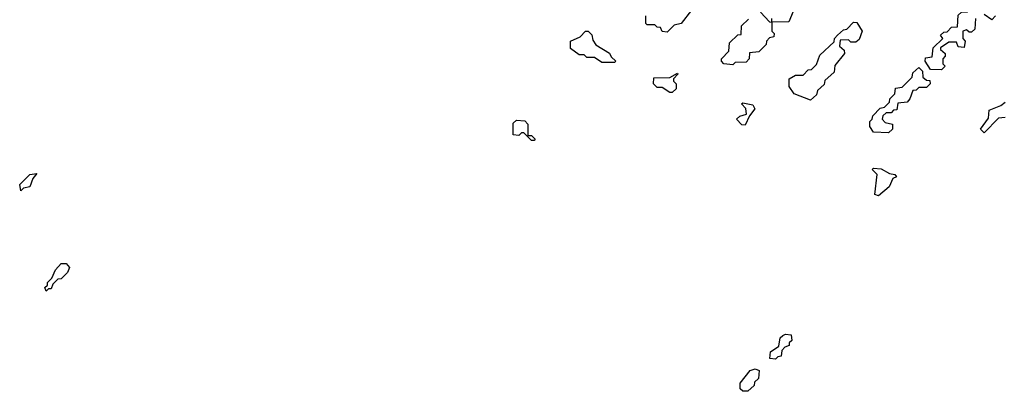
# Model space of a CAD drawing. Extents: x 2708302 to 2968450, y 494490 to 722710.
# Tile 209 of 256: x 2851950 to 2855865, y 695112 to 696590. Entities that reach past the tile are written whole.
import ezdxf

# ---------------------------------------------------------------- set-up
doc = ezdxf.new("R2010")
doc.units = 0

msp = doc.modelspace()

# ---------------------------------------------------------------- linework, layer by layer
at = {"layer": '0CON20XD'}
for points in [[(2855615, 696390), (2855571.7, 696391.7), (2855550, 696425), (2855551.7, 696438.3), (2855578.3, 696441.7), (2855581.7, 696478.3), (2855620, 696515), (2855611.7, 696528.3), (2855625, 696540), (2855638.3, 696541.7), (2855655, 696560), (2855678.3, 696561.7), (2855681.7, 696608.3), (2855695, 696620), (2855718.3, 696621.7), (2855730, 696635), (2855731.7, 696688.3), (2855765, 696690), (2855778.3, 696701.7), (2855781.7, 696728.3), (2855828.3, 696771.7), (2855831.7, 696798.3), (2855855, 696820), (2855928.3, 696851.7)], [(2855031.7, 696638.3), (2855008.3, 696581.7), (2854940, 696580), (2854940, 696545), (2854950, 696535), (2854948.3, 696521.7), (2854931.7, 696518.3), (2854920, 696505), (2854918.3, 696491.7), (2854888.3, 696461.7), (2854851.7, 696458.3), (2854850, 696435), (2854838.3, 696421.7), (2854795, 696420), (2854785, 696410)], [(2854525, 696540), (2854505, 696542.5), (2854498.3, 696558.3), (2854485, 696560), (2854475, 696570), (2854445, 696570), (2854440, 696575), (2854440, 696605)], [(2854621.7, 696628.3), (2854580, 696575), (2854551.7, 696568.3), (2854525, 696540)], [(2854895, 696620), (2854931.7, 696581.7), (2854940, 696580), (2854940, 696595)], [(2855830, 696605), (2855815, 696590), (2855785, 696610)], [(2854785, 696410), (2854750, 696415), (2854740, 696425), (2854740, 696435), (2854770, 696465), (2854771.7, 696498.3), (2854805, 696530), (2854818.3, 696531.7), (2854820, 696565), (2854848.3, 696591.7)], [(2855095, 696270), (2855030, 696295), (2855010, 696325), (2855010, 696355), (2855035, 696370), (2855065, 696370), (2855085, 696390), (2855098.3, 696391.7), (2855118.3, 696411.7), (2855131.7, 696448.3), (2855188.3, 696501.7), (2855190, 696515), (2855201.7, 696528.3), (2855225, 696550), (2855238.3, 696551.7), (2855265, 696580), (2855278.3, 696578.3), (2855300, 696545), (2855288.3, 696511.7), (2855275, 696500), (2855255, 696500), (2855245, 696510), (2855211.7, 696508.3), (2855210, 696485), (2855228.3, 696468.3), (2855230, 696455), (2855191.7, 696408.3), (2855188.3, 696381.7), (2855151.7, 696348.3), (2855148.3, 696331.7), (2855121.7, 696308.3), (2855118.3, 696291.7), (2855095, 696270)], [(2855750, 696595), (2855748.3, 696551.7), (2855735, 696540), (2855725, 696540), (2855715, 696550), (2855700, 696545), (2855700, 696515), (2855710, 696505), (2855705, 696480), (2855681.7, 696481.7), (2855675, 696500), (2855645, 696500), (2855611.7, 696478.3), (2855611.7, 696471.7), (2855630, 696455), (2855630, 696445), (2855620, 696435), (2855620, 696415), (2855630, 696405), (2855615, 696390)], [(2854315, 696420), (2854265, 696420), (2854235, 696440), (2854205, 696440), (2854195, 696450), (2854175, 696450), (2854140, 696475), (2854140, 696505), (2854178.3, 696521.7), (2854200, 696545), (2854210, 696545), (2854225, 696530), (2854228.3, 696508.3), (2854240.7, 696490.7), (2854295, 696456.7), (2854301.7, 696441.7), (2854320, 696425), (2854315, 696420)], [(2854545, 696300), (2854535, 696300), (2854505, 696320), (2854485, 696320), (2854470, 696335), (2854471.7, 696358.3), (2854535, 696360), (2854565, 696377.5), (2854567, 696373), (2854550, 696355), (2854550, 696345), (2854560, 696335), (2854560, 696315), (2854545, 696300)], [(2855405, 696140), (2855345, 696142.5), (2855330, 696165), (2855330, 696185), (2855340, 696195), (2855341.7, 696208.3), (2855371.7, 696238.3), (2855388.3, 696241.7), (2855408.3, 696261.7), (2855410, 696275), (2855430, 696295), (2855431.7, 696318.3), (2855458.3, 696321.7), (2855498.3, 696361.7), (2855501.7, 696378.3), (2855525, 696400), (2855540, 696385), (2855541.7, 696361.7), (2855555, 696350), (2855568.3, 696348.3), (2855570, 696335), (2855555, 696320), (2855525, 696320), (2855515, 696310), (2855501.7, 696308.3), (2855490, 696275), (2855478.3, 696261.7), (2855441.7, 696258.3), (2855438.3, 696231.7), (2855425, 696230), (2855415, 696220), (2855395, 696220), (2855381.7, 696208.3), (2855380, 696195), (2855391.7, 696181.7), (2855420, 696175), (2855420, 696155), (2855405, 696140)], [(2854835, 696170), (2854821.7, 696171.7), (2854800, 696195), (2854813, 696207), (2854840, 696215), (2854837, 696237), (2854820, 696255), (2854825, 696260), (2854865, 696251.2), (2854873.3, 696235), (2854851.7, 696208.3), (2854835, 696170)], [(2855785, 696140), (2855770, 696155), (2855801.7, 696198.3), (2855805, 696230), (2855851.7, 696248.3), (2855868.3, 696261.7)], [(2853995, 696110), (2853985, 696110), (2853955, 696140), (2853945, 696140), (2853935, 696130), (2853911.7, 696131.7), (2853911.7, 696178.3), (2853925, 696190), (2853958.3, 696188.3), (2853970, 696175), (2853970, 696130), (2853985, 696130), (2854000, 696115), (2853995, 696110)], [(2855868.3, 696201.7), (2855841.7, 696198.3), (2855785, 696140)], [(2851955, 695910), (2851950, 695935), (2851990, 695975), (2852018.3, 695978.3), (2852001.7, 695958.3), (2851990, 695925), (2851965, 695920), (2851955, 695910)], [(2855365, 695890), (2855350, 695895), (2855360, 695975), (2855340, 695995), (2855345, 696000), (2855375, 695997.5), (2855408.3, 695978.3), (2855430, 695975), (2855436.7, 695965), (2855421.7, 695958.3), (2855407.5, 695925), (2855365, 695890)], [(2852055, 695510), (2852050, 695525), (2852060, 695535), (2852060, 695545), (2852078.3, 695561.7), (2852092.5, 695595), (2852115, 695620), (2852135, 695620), (2852147.5, 695605), (2852140, 695585), (2852115, 695560), (2852101.7, 695558.3), (2852081.7, 695538.3), (2852075, 695520), (2852065, 695520), (2852055, 695510)], [(2854955, 695240), (2854933, 695243), (2854935, 695270), (2854968.3, 695291.7), (2854974.2, 695325), (2854983.8, 695335), (2854995, 695340), (2855017, 695337), (2855020, 695315), (2855010, 695305), (2855010, 695295), (2854991.7, 695288.3), (2854980, 695275), (2854978.3, 695251.7), (2854965, 695250), (2854955, 695240)], [(2854845, 695112.5), (2854825, 695112.5), (2854815, 695122.5), (2854814.3, 695145), (2854854, 695195), (2854875, 695202.5), (2854890, 695195), (2854887, 695163), (2854871.7, 695148.3), (2854870, 695135), (2854845, 695112.5)]]:
    msp.add_lwpolyline(points, dxfattribs=at)

doc.saveas('drawing.dxf')
